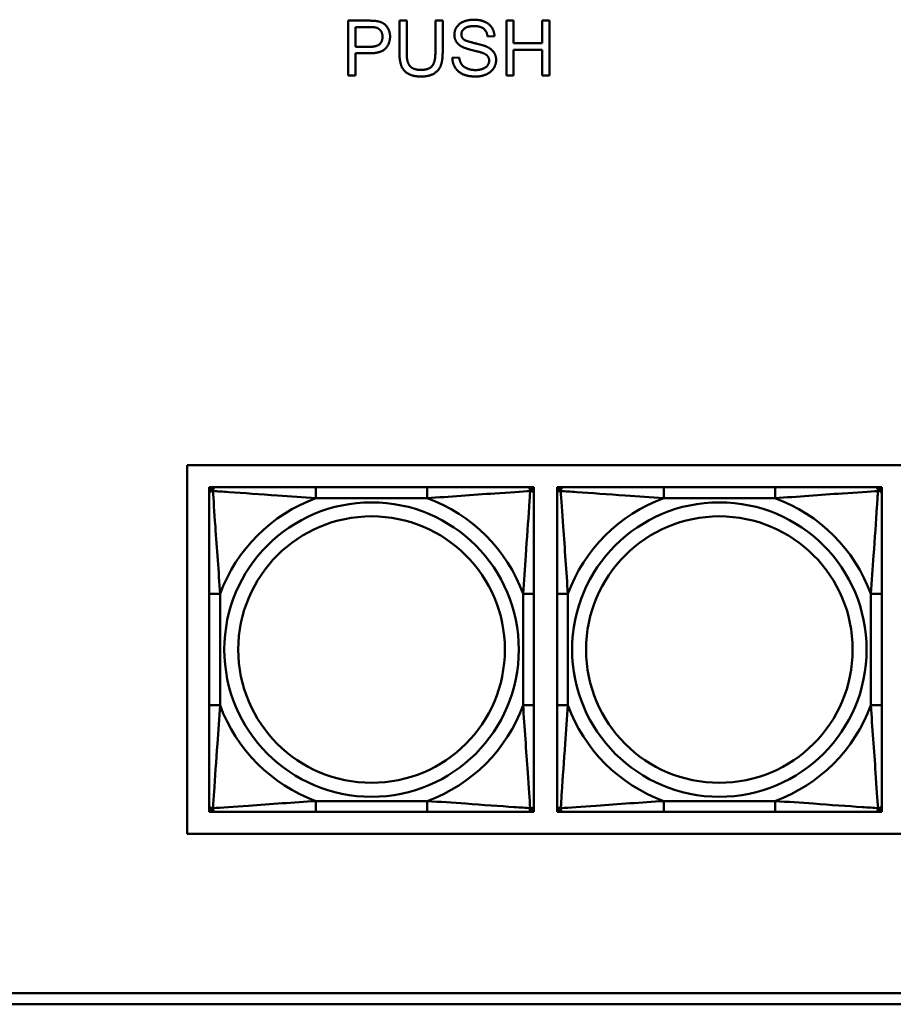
# Model space of a CAD drawing. Header units: inches. Extents: x 9.4 to 55.3, y 0.3 to 33.1.
# Tile 100 of 173: x 28.9 to 30.5, y 14.5 to 16.3. Entities that reach past the tile are written whole.
import ezdxf

# ---------------------------------------------------------------- set-up
doc = ezdxf.new("R2010")
doc.units = ezdxf.units.IN
doc.header["$MEASUREMENT"] = 0
doc.layers.add('Visible Edges(ANSI)', color=7, linetype='Continuous', lineweight=50)
doc.layers.add('Visible Tangent Edges(ANSI)', color=7, linetype='Continuous', lineweight=50)

msp = doc.modelspace()

# ---------------------------------------------------------------- linework, layer by layer
at = {"layer": 'Visible Edges(ANSI)'}
for p, q in [((29.4977, 16.275), (29.5354, 16.275)), ((29.4977, 16.175), (29.4977, 16.275)), ((29.5911, 16.2172), (29.5911, 16.275)), ((29.5911, 16.275), (29.6044, 16.275)), ((29.6044, 16.275), (29.6044, 16.2173)), ((29.6565, 16.2173), (29.6565, 16.275)), ((29.6565, 16.275), (29.6698, 16.275)), ((29.6698, 16.275), (29.6698, 16.2172)), ((29.7856, 16.275), (29.7988, 16.275)), ((29.7856, 16.175), (29.7856, 16.275)), ((29.7988, 16.275), (29.7988, 16.2339)), ((29.8507, 16.2339), (29.8507, 16.275)), ((29.8507, 16.275), (29.8639, 16.275)), ((29.8639, 16.275), (29.8639, 16.175)), ((29.511, 16.2274), (29.511, 16.2632)), ((29.511, 16.2632), (29.5366, 16.2632)), ((29.764, 16.2469), (29.7514, 16.2459)), ((29.7988, 16.2339), (29.8507, 16.2339)), ((29.5368, 16.2274), (29.511, 16.2274)), ((29.5367, 16.2156), (29.511, 16.2156)), ((29.511, 16.2156), (29.511, 16.175)), ((29.8507, 16.2221), (29.7988, 16.2221)), ((29.7988, 16.2221), (29.7988, 16.175)), ((29.8507, 16.175), (29.8507, 16.2221)), ((29.6873, 16.2071), (29.6998, 16.2082)), ((29.511, 16.175), (29.4977, 16.175)), ((29.7988, 16.175), (29.7856, 16.175)), ((29.8639, 16.175), (29.8507, 16.175)), ((29.2051, 14.796), (29.2051, 15.4665)), ((29.2051, 15.4665), (31.7733, 15.4665)), ((29.2452, 15.4262), (29.2511, 15.4262)), ((29.2452, 15.4203), (29.2452, 15.4262)), ((29.2511, 15.4262), (29.257, 15.4262)), ((29.6416, 15.4262), (29.4393, 15.4262)), ((29.824, 15.4262), (29.8299, 15.4262)), ((29.8299, 15.4262), (29.8358, 15.4262)), ((29.8358, 15.4262), (29.8358, 15.4203)), ((29.8778, 15.4262), (29.8837, 15.4262)), ((29.8778, 15.4203), (29.8778, 15.4262)), ((29.8837, 15.4262), (29.8896, 15.4262)), ((30.2742, 15.4262), (30.0719, 15.4262)), ((30.4565, 15.4262), (30.4624, 15.4262)), ((30.4624, 15.4262), (30.4683, 15.4262)), ((30.4683, 15.4262), (30.4683, 15.4203)), ((29.2452, 15.4144), (29.2452, 15.4203)), ((29.8358, 15.4203), (29.8358, 15.4144)), ((29.8778, 15.4144), (29.8778, 15.4203)), ((30.4683, 15.4203), (30.4683, 15.4144)), ((29.2452, 15.2321), (29.2452, 15.0298)), ((29.8358, 15.0298), (29.8358, 15.2321)), ((29.8778, 15.2321), (29.8778, 15.0298)), ((30.4683, 15.0298), (30.4683, 15.2321)), ((29.2452, 14.8415), (29.2452, 14.8474)), ((29.2452, 14.8356), (29.2452, 14.8415)), ((29.2511, 14.8356), (29.2452, 14.8356)), ((29.257, 14.8356), (29.2511, 14.8356)), ((29.4393, 14.8356), (29.6416, 14.8356)), ((29.8299, 14.8356), (29.824, 14.8356)), ((29.8358, 14.8356), (29.8299, 14.8356)), ((29.8358, 14.8474), (29.8358, 14.8415)), ((29.8358, 14.8415), (29.8358, 14.8356)), ((29.8778, 14.8415), (29.8778, 14.8474)), ((29.8778, 14.8356), (29.8778, 14.8415)), ((29.8837, 14.8356), (29.8778, 14.8356)), ((29.8896, 14.8356), (29.8837, 14.8356)), ((30.0719, 14.8356), (30.2742, 14.8356)), ((30.4624, 14.8356), (30.4565, 14.8356)), ((30.4683, 14.8356), (30.4624, 14.8356)), ((30.4683, 14.8474), (30.4683, 14.8415)), ((30.4683, 14.8415), (30.4683, 14.8356)), ((31.7733, 14.796), (29.2051, 14.796)), ((24.3296, 14.5056), (31.7766, 14.5056)), ((31.7766, 14.4856), (24.3296, 14.4856))]:
    msp.add_line(p, q, dxfattribs=at)
for centre, radius, start, end in [((29.2511, 15.4203), 0.00591, 90, 180), ((29.257, 15.4144), 0.0118, 90, 180), ((29.824, 15.4144), 0.0118, 0, 90), ((29.8299, 15.4203), 0.00591, 0, 90), ((29.8837, 15.4203), 0.00591, 90, 180), ((29.8896, 15.4144), 0.0118, 90, 180), ((30.4565, 15.4144), 0.0118, 0, 90), ((30.4624, 15.4203), 0.00591, 0, 90), ((29.257, 14.8474), 0.0118, 180, 270), ((29.2511, 14.8415), 0.00591, 180, 270), ((29.824, 14.8474), 0.0118, 270, 0), ((29.8299, 14.8415), 0.00591, 270, 0), ((29.8896, 14.8474), 0.0118, 180, 270), ((29.8837, 14.8415), 0.00591, 180, 270), ((30.4565, 14.8474), 0.0118, 270, 0), ((30.4624, 14.8415), 0.00591, 270, 0)]:
    msp.add_arc(centre, radius, start, end, dxfattribs=at)
for points in [[(29.5354, 16.275), (29.5454, 16.275), (29.5507, 16.274)], [(29.5507, 16.274), (29.5581, 16.2728), (29.568, 16.2659), (29.5741, 16.2535), (29.5741, 16.246)], [(29.6911, 16.2491), (29.6911, 16.2568), (29.6997, 16.2699), (29.7162, 16.2767), (29.7264, 16.2767)], [(29.7269, 16.2651), (29.7149, 16.2651), (29.7038, 16.2562), (29.7038, 16.2501)], [(29.7264, 16.2767), (29.7375, 16.2767), (29.7545, 16.2696), (29.7637, 16.2556), (29.764, 16.2469)], [(29.7514, 16.2459), (29.7504, 16.2554), (29.7385, 16.2651), (29.7269, 16.2651)], [(29.5366, 16.2632), (29.5456, 16.2632), (29.5489, 16.2623)], [(29.5741, 16.246), (29.5741, 16.2333), (29.5578, 16.2156), (29.5367, 16.2156)], [(29.5604, 16.2456), (29.5604, 16.2369), (29.5497, 16.2274), (29.5368, 16.2274)], [(29.5489, 16.2623), (29.5541, 16.2609), (29.5604, 16.2519), (29.5604, 16.2456)], [(29.7052, 16.2274), (29.6981, 16.2312), (29.6911, 16.2423), (29.6911, 16.2491)], [(29.7038, 16.2501), (29.7038, 16.2446), (29.7077, 16.2411)], [(29.7077, 16.2411), (29.7116, 16.2377), (29.744, 16.2304), (29.75, 16.2276)], [(29.75, 16.2276), (29.7587, 16.2236), (29.767, 16.2113), (29.767, 16.2033)], [(29.6307, 16.1733), (29.6167, 16.1733), (29.5988, 16.183), (29.5911, 16.2014), (29.5911, 16.2172)], [(29.6044, 16.2173), (29.6044, 16.2043), (29.6092, 16.192), (29.621, 16.1853), (29.6296, 16.1853)], [(29.6296, 16.1853), (29.6441, 16.1853), (29.6565, 16.1985), (29.6565, 16.2173)], [(29.6698, 16.2172), (29.6698, 16.2021), (29.663, 16.1844), (29.6452, 16.1733), (29.6307, 16.1733)], [(29.7425, 16.2162), (29.7385, 16.2178), (29.7108, 16.2244), (29.7052, 16.2274)], [(29.7543, 16.2021), (29.7543, 16.2068), (29.7488, 16.2139), (29.7425, 16.2162)], [(29.73, 16.1733), (29.7164, 16.1733), (29.6981, 16.1812), (29.6876, 16.1971), (29.6873, 16.2071)], [(29.6998, 16.2082), (29.7008, 16.2007), (29.7072, 16.1911), (29.7209, 16.1851), (29.7294, 16.1851)], [(29.7294, 16.1851), (29.737, 16.1851), (29.7486, 16.1896), (29.7543, 16.1975), (29.7543, 16.2021)], [(29.767, 16.2033), (29.767, 16.1953), (29.7578, 16.1812), (29.7407, 16.1733), (29.73, 16.1733)]]:
    msp.add_open_spline(points, degree=2, dxfattribs=at)
for points, knots in [([(29.4393, 15.4262), (29.4157, 15.4262), (29.3917, 15.4262), (29.3683, 15.4262), (29.3376, 15.4262), (29.3068, 15.4262), (29.2835, 15.4262), (29.2715, 15.4262), (29.2619, 15.4262), (29.257, 15.4262)], [0.2569537, 0.2569537, 0.2569537, 0.2569537, 0.4371919, 0.4371919, 0.4371919, 0.6739428, 0.6739428, 0.6739428, 0.7963818, 0.7963818, 0.7963818, 0.7963818]), ([(29.824, 15.4262), (29.8182, 15.4262), (29.8057, 15.4262), (29.7905, 15.4262), (29.7671, 15.4262), (29.738, 15.4262), (29.7089, 15.4262), (29.6867, 15.4262), (29.664, 15.4262), (29.6416, 15.4262)], [-0.7968224, -0.7968224, -0.7968224, -0.7968224, -0.6514613, -0.6514613, -0.6514613, -0.427691, -0.427691, -0.427691, -0.2569517, -0.2569517, -0.2569517, -0.2569517]), ([(30.0719, 15.4262), (30.0482, 15.4262), (30.0242, 15.4262), (30.0009, 15.4262), (29.9702, 15.4262), (29.9393, 15.4262), (29.9161, 15.4262), (29.904, 15.4262), (29.8944, 15.4262), (29.8896, 15.4262)], [0.2569537, 0.2569537, 0.2569537, 0.2569537, 0.4371919, 0.4371919, 0.4371919, 0.6739428, 0.6739428, 0.6739428, 0.7963818, 0.7963818, 0.7963818, 0.7963818]), ([(30.4565, 15.4262), (30.4508, 15.4262), (30.4383, 15.4262), (30.4231, 15.4262), (30.3996, 15.4262), (30.3705, 15.4262), (30.3414, 15.4262), (30.3192, 15.4262), (30.2966, 15.4262), (30.2742, 15.4262)], [-0.7968224, -0.7968224, -0.7968224, -0.7968224, -0.6514613, -0.6514613, -0.6514613, -0.427691, -0.427691, -0.427691, -0.2569517, -0.2569517, -0.2569517, -0.2569517]), ([(29.2452, 15.4144), (29.2452, 15.4086), (29.2452, 15.3962), (29.2452, 15.3809), (29.2452, 15.3575), (29.2452, 15.3284), (29.2452, 15.2993), (29.2452, 15.2771), (29.2452, 15.2545), (29.2452, 15.2321)], [-0.7968224, -0.7968224, -0.7968224, -0.7968224, -0.6514613, -0.6514613, -0.6514613, -0.427691, -0.427691, -0.427691, -0.2569517, -0.2569517, -0.2569517, -0.2569517]), ([(29.8358, 15.2321), (29.8358, 15.2557), (29.8358, 15.2797), (29.8358, 15.3031), (29.8358, 15.3338), (29.8358, 15.3646), (29.8358, 15.3879), (29.8358, 15.3999), (29.8358, 15.4095), (29.8358, 15.4144)], [0.2569537, 0.2569537, 0.2569537, 0.2569537, 0.4371919, 0.4371919, 0.4371919, 0.6739428, 0.6739428, 0.6739428, 0.7963818, 0.7963818, 0.7963818, 0.7963818]), ([(29.8778, 15.4144), (29.8778, 15.4086), (29.8778, 15.3962), (29.8778, 15.3809), (29.8778, 15.3575), (29.8778, 15.3284), (29.8778, 15.2993), (29.8778, 15.2771), (29.8778, 15.2545), (29.8778, 15.2321)], [-0.7968224, -0.7968224, -0.7968224, -0.7968224, -0.6514613, -0.6514613, -0.6514613, -0.427691, -0.427691, -0.427691, -0.2569517, -0.2569517, -0.2569517, -0.2569517]), ([(30.4683, 15.2321), (30.4683, 15.2557), (30.4683, 15.2797), (30.4683, 15.3031), (30.4683, 15.3338), (30.4683, 15.3646), (30.4683, 15.3879), (30.4683, 15.3999), (30.4683, 15.4095), (30.4683, 15.4144)], [0.2569537, 0.2569537, 0.2569537, 0.2569537, 0.4371919, 0.4371919, 0.4371919, 0.6739428, 0.6739428, 0.6739428, 0.7963818, 0.7963818, 0.7963818, 0.7963818]), ([(29.2452, 15.0298), (29.2452, 15.0061), (29.2452, 14.9821), (29.2452, 14.9587), (29.2452, 14.9281), (29.2452, 14.8972), (29.2452, 14.8739), (29.2452, 14.8619), (29.2452, 14.8523), (29.2452, 14.8474)], [0.2569537, 0.2569537, 0.2569537, 0.2569537, 0.4371919, 0.4371919, 0.4371919, 0.6739428, 0.6739428, 0.6739428, 0.7963818, 0.7963818, 0.7963818, 0.7963818]), ([(29.8358, 14.8474), (29.8358, 14.8532), (29.8358, 14.8657), (29.8358, 14.8809), (29.8358, 14.9043), (29.8358, 14.9334), (29.8358, 14.9625), (29.8358, 14.9847), (29.8358, 15.0074), (29.8358, 15.0298)], [-0.7968224, -0.7968224, -0.7968224, -0.7968224, -0.6514613, -0.6514613, -0.6514613, -0.427691, -0.427691, -0.427691, -0.2569517, -0.2569517, -0.2569517, -0.2569517]), ([(29.8778, 15.0298), (29.8778, 15.0061), (29.8778, 14.9821), (29.8778, 14.9587), (29.8778, 14.9281), (29.8778, 14.8972), (29.8778, 14.8739), (29.8778, 14.8619), (29.8778, 14.8523), (29.8778, 14.8474)], [0.2569537, 0.2569537, 0.2569537, 0.2569537, 0.4371919, 0.4371919, 0.4371919, 0.6739428, 0.6739428, 0.6739428, 0.7963818, 0.7963818, 0.7963818, 0.7963818]), ([(30.4683, 14.8474), (30.4683, 14.8532), (30.4683, 14.8657), (30.4683, 14.8809), (30.4683, 14.9043), (30.4683, 14.9334), (30.4683, 14.9625), (30.4683, 14.9847), (30.4683, 15.0074), (30.4683, 15.0298)], [-0.7968224, -0.7968224, -0.7968224, -0.7968224, -0.6514613, -0.6514613, -0.6514613, -0.427691, -0.427691, -0.427691, -0.2569517, -0.2569517, -0.2569517, -0.2569517]), ([(29.257, 14.8356), (29.2628, 14.8356), (29.2752, 14.8356), (29.2905, 14.8356), (29.3139, 14.8356), (29.343, 14.8356), (29.3721, 14.8356), (29.3943, 14.8356), (29.4169, 14.8356), (29.4393, 14.8356)], [-0.7968224, -0.7968224, -0.7968224, -0.7968224, -0.6514613, -0.6514613, -0.6514613, -0.427691, -0.427691, -0.427691, -0.2569517, -0.2569517, -0.2569517, -0.2569517]), ([(29.6416, 14.8356), (29.6653, 14.8356), (29.6893, 14.8356), (29.7126, 14.8356), (29.7433, 14.8356), (29.7742, 14.8356), (29.7974, 14.8356), (29.8095, 14.8356), (29.8191, 14.8356), (29.824, 14.8356)], [0.2569537, 0.2569537, 0.2569537, 0.2569537, 0.4371919, 0.4371919, 0.4371919, 0.6739428, 0.6739428, 0.6739428, 0.7963818, 0.7963818, 0.7963818, 0.7963818]), ([(29.8896, 14.8356), (29.8953, 14.8356), (29.9078, 14.8356), (29.923, 14.8356), (29.9464, 14.8356), (29.9756, 14.8356), (30.0046, 14.8356), (30.0268, 14.8356), (30.0495, 14.8356), (30.0719, 14.8356)], [-0.7968224, -0.7968224, -0.7968224, -0.7968224, -0.6514613, -0.6514613, -0.6514613, -0.427691, -0.427691, -0.427691, -0.2569517, -0.2569517, -0.2569517, -0.2569517]), ([(30.2742, 14.8356), (30.2978, 14.8356), (30.3218, 14.8356), (30.3452, 14.8356), (30.3759, 14.8356), (30.4067, 14.8356), (30.43, 14.8356), (30.442, 14.8356), (30.4516, 14.8356), (30.4565, 14.8356)], [0.2569537, 0.2569537, 0.2569537, 0.2569537, 0.4371919, 0.4371919, 0.4371919, 0.6739428, 0.6739428, 0.6739428, 0.7963818, 0.7963818, 0.7963818, 0.7963818])]:
    msp.add_open_spline(points, degree=3, knots=knots, dxfattribs=at)
at = {"layer": 'Visible Tangent Edges(ANSI)'}
for p, q in [((29.4393, 15.4262), (29.4393, 15.4065)), ((29.6416, 15.4262), (29.6416, 15.4065)), ((30.0719, 15.4262), (30.0719, 15.4065)), ((30.2742, 15.4262), (30.2742, 15.4065)), ((29.4393, 15.4065), (29.6416, 15.4065)), ((30.0719, 15.4065), (30.2742, 15.4065)), ((29.2452, 15.2321), (29.2649, 15.2321)), ((29.2649, 15.0298), (29.2649, 15.2321)), ((29.8161, 15.2321), (29.8161, 15.0298)), ((29.8358, 15.2321), (29.8161, 15.2321)), ((29.8778, 15.2321), (29.8974, 15.2321)), ((29.8974, 15.0298), (29.8974, 15.2321)), ((30.4486, 15.2321), (30.4486, 15.0298)), ((30.4683, 15.2321), (30.4486, 15.2321)), ((29.2452, 15.0298), (29.2649, 15.0298)), ((29.8358, 15.0298), (29.8161, 15.0298)), ((29.8778, 15.0298), (29.8974, 15.0298)), ((30.4683, 15.0298), (30.4486, 15.0298)), ((29.6416, 14.8553), (29.4393, 14.8553)), ((29.4393, 14.8356), (29.4393, 14.8553)), ((29.6416, 14.8356), (29.6416, 14.8553)), ((30.2742, 14.8553), (30.0719, 14.8553)), ((30.0719, 14.8356), (30.0719, 14.8553)), ((30.2742, 14.8356), (30.2742, 14.8553))]:
    msp.add_line(p, q, dxfattribs=at)
for centre, radius in [((29.5405, 15.1309), 0.2678), ((30.173, 15.1309), 0.2678), ((29.5405, 15.1309), 0.2424), ((30.173, 15.1309), 0.2424)]:
    msp.add_circle(centre, radius, dxfattribs=at)
for centre, start, end in [((29.5405, 15.1309), 110.1547, 159.8453), ((29.5405, 15.1309), 20.1547, 69.8453), ((30.173, 15.1309), 110.1547, 159.8453), ((30.173, 15.1309), 20.1547, 69.8453), ((29.5405, 15.1309), 200.1547, 249.8453), ((29.5405, 15.1309), 290.1547, 339.8453), ((30.173, 15.1309), 200.1547, 249.8453), ((30.173, 15.1309), 290.1547, 339.8453)]:
    msp.add_arc(centre, 0.2936, start, end, dxfattribs=at)
for points, knots in [([(29.2521, 15.4193), (29.252, 15.4202), (29.2521, 15.4209), (29.2523, 15.4224), (29.2525, 15.423), (29.253, 15.424), (29.2532, 15.4243), (29.2535, 15.4247), (29.2536, 15.4248), (29.2539, 15.4251), (29.2541, 15.4253), (29.2547, 15.4257), (29.2551, 15.4259), (29.256, 15.4261), (29.2565, 15.4262), (29.257, 15.4262)], [-0.00023197, -0.00023197, -0.00023197, -0.00023197, 0.00913095, 0.00913095, 0.01983142, 0.01983142, 0.02651922, 0.02651922, 0.02986312, 0.02986312, 0.03521335, 0.03521335, 0.04377373, 0.04377373, 0.0532704, 0.0532704, 0.0532704, 0.0532704]), ([(29.824, 15.4262), (29.8245, 15.4262), (29.825, 15.4261), (29.8259, 15.4259), (29.8263, 15.4257), (29.8268, 15.4253), (29.827, 15.4251), (29.8274, 15.4248), (29.8275, 15.4247), (29.8278, 15.4243), (29.828, 15.424), (29.8284, 15.423), (29.8286, 15.4224), (29.8289, 15.4209), (29.8289, 15.4202), (29.8289, 15.4193)], [-0.0532704, -0.0532704, -0.0532704, -0.0532704, -0.04377373, -0.04377373, -0.03521335, -0.03521335, -0.02986312, -0.02986312, -0.02651922, -0.02651922, -0.01983142, -0.01983142, -0.00913095, -0.00913095, 0.00023197, 0.00023197, 0.00023197, 0.00023197]), ([(29.8846, 15.4193), (29.8846, 15.4202), (29.8846, 15.4209), (29.8849, 15.4224), (29.8851, 15.423), (29.8855, 15.424), (29.8857, 15.4243), (29.886, 15.4247), (29.8862, 15.4248), (29.8865, 15.4251), (29.8867, 15.4253), (29.8873, 15.4257), (29.8876, 15.4259), (29.8885, 15.4261), (29.889, 15.4262), (29.8896, 15.4262)], [-0.00023197, -0.00023197, -0.00023197, -0.00023197, 0.00913095, 0.00913095, 0.01983142, 0.01983142, 0.02651922, 0.02651922, 0.02986312, 0.02986312, 0.03521335, 0.03521335, 0.04377373, 0.04377373, 0.0532704, 0.0532704, 0.0532704, 0.0532704]), ([(30.4565, 15.4262), (30.457, 15.4262), (30.4575, 15.4261), (30.4584, 15.4259), (30.4588, 15.4257), (30.4594, 15.4253), (30.4596, 15.4251), (30.4599, 15.4248), (30.46, 15.4247), (30.4604, 15.4243), (30.4606, 15.424), (30.461, 15.423), (30.4612, 15.4224), (30.4614, 15.4209), (30.4615, 15.4202), (30.4615, 15.4193)], [-0.0532704, -0.0532704, -0.0532704, -0.0532704, -0.04377373, -0.04377373, -0.03521335, -0.03521335, -0.02986312, -0.02986312, -0.02651922, -0.02651922, -0.01983142, -0.01983142, -0.00913095, -0.00913095, 0.00023197, 0.00023197, 0.00023197, 0.00023197]), ([(29.2452, 15.4144), (29.2452, 15.4149), (29.2453, 15.4154), (29.2455, 15.4163), (29.2457, 15.4167), (29.2461, 15.4173), (29.2463, 15.4175), (29.2466, 15.4178), (29.2467, 15.4179), (29.2471, 15.4182), (29.2474, 15.4184), (29.2484, 15.4189), (29.249, 15.4191), (29.2505, 15.4193), (29.2512, 15.4194), (29.2521, 15.4193)], [-0.0532704, -0.0532704, -0.0532704, -0.0532704, -0.04377373, -0.04377373, -0.03521335, -0.03521335, -0.02986312, -0.02986312, -0.02651922, -0.02651922, -0.01983142, -0.01983142, -0.00913095, -0.00913095, 0.00023197, 0.00023197, 0.00023197, 0.00023197]), ([(29.2521, 15.4193), (29.2597, 15.4188), (29.2697, 15.4182), (29.3068, 15.4157), (29.3385, 15.4134), (29.3927, 15.4095), (29.416, 15.4079), (29.4393, 15.4065)], [-0.7478145, -0.7478145, -0.7478145, -0.7478145, -0.6493253, -0.6493253, -0.427691, -0.427691, -0.2569537, -0.2569537, -0.2569537, -0.2569537]), ([(29.2649, 15.2321), (29.2625, 15.2725), (29.2592, 15.3149), (29.2546, 15.3806), (29.253, 15.405), (29.2521, 15.4193)], [0.2569517, 0.2569517, 0.2569517, 0.2569517, 0.5559983, 0.5559983, 0.7482818, 0.7482818, 0.7482818, 0.7482818]), ([(29.6416, 15.4065), (29.6821, 15.4089), (29.7245, 15.4122), (29.7901, 15.4168), (29.8146, 15.4184), (29.8289, 15.4193)], [0.2569517, 0.2569517, 0.2569517, 0.2569517, 0.5559983, 0.5559983, 0.7482818, 0.7482818, 0.7482818, 0.7482818]), ([(29.8289, 15.4193), (29.8284, 15.4117), (29.8278, 15.4017), (29.8253, 15.3646), (29.823, 15.3329), (29.8191, 15.2787), (29.8175, 15.2554), (29.8161, 15.2321)], [-0.7478145, -0.7478145, -0.7478145, -0.7478145, -0.6493253, -0.6493253, -0.427691, -0.427691, -0.2569537, -0.2569537, -0.2569537, -0.2569537]), ([(29.8289, 15.4193), (29.8297, 15.4194), (29.8305, 15.4193), (29.8319, 15.4191), (29.8326, 15.4189), (29.8335, 15.4184), (29.8338, 15.4182), (29.8343, 15.4179), (29.8344, 15.4178), (29.8347, 15.4175), (29.8349, 15.4173), (29.8353, 15.4167), (29.8354, 15.4163), (29.8357, 15.4154), (29.8358, 15.4149), (29.8358, 15.4144)], [-0.00023197, -0.00023197, -0.00023197, -0.00023197, 0.00913095, 0.00913095, 0.01983142, 0.01983142, 0.02651922, 0.02651922, 0.02986312, 0.02986312, 0.03521335, 0.03521335, 0.04377373, 0.04377373, 0.0532704, 0.0532704, 0.0532704, 0.0532704]), ([(29.8778, 15.4144), (29.8778, 15.4149), (29.8778, 15.4154), (29.8781, 15.4163), (29.8783, 15.4167), (29.8786, 15.4173), (29.8788, 15.4175), (29.8791, 15.4178), (29.8793, 15.4179), (29.8797, 15.4182), (29.88, 15.4184), (29.8809, 15.4189), (29.8816, 15.4191), (29.883, 15.4193), (29.8838, 15.4194), (29.8846, 15.4193)], [-0.0532704, -0.0532704, -0.0532704, -0.0532704, -0.04377373, -0.04377373, -0.03521335, -0.03521335, -0.02986312, -0.02986312, -0.02651922, -0.02651922, -0.01983142, -0.01983142, -0.00913095, -0.00913095, 0.00023197, 0.00023197, 0.00023197, 0.00023197]), ([(29.8846, 15.4193), (29.8923, 15.4188), (29.9023, 15.4182), (29.9393, 15.4157), (29.971, 15.4134), (30.0253, 15.4095), (30.0485, 15.4079), (30.0719, 15.4065)], [-0.7478145, -0.7478145, -0.7478145, -0.7478145, -0.6493253, -0.6493253, -0.427691, -0.427691, -0.2569537, -0.2569537, -0.2569537, -0.2569537]), ([(29.8974, 15.2321), (29.895, 15.2725), (29.8918, 15.3149), (29.8871, 15.3806), (29.8855, 15.405), (29.8846, 15.4193)], [0.2569517, 0.2569517, 0.2569517, 0.2569517, 0.5559983, 0.5559983, 0.7482818, 0.7482818, 0.7482818, 0.7482818]), ([(30.2742, 15.4065), (30.3147, 15.4089), (30.357, 15.4122), (30.4227, 15.4168), (30.4471, 15.4184), (30.4615, 15.4193)], [0.2569517, 0.2569517, 0.2569517, 0.2569517, 0.5559983, 0.5559983, 0.7482818, 0.7482818, 0.7482818, 0.7482818]), ([(30.4615, 15.4193), (30.461, 15.4117), (30.4603, 15.4017), (30.4578, 15.3646), (30.4556, 15.3329), (30.4517, 15.2787), (30.45, 15.2554), (30.4486, 15.2321)], [-0.7478145, -0.7478145, -0.7478145, -0.7478145, -0.6493253, -0.6493253, -0.427691, -0.427691, -0.2569537, -0.2569537, -0.2569537, -0.2569537]), ([(30.4615, 15.4193), (30.4623, 15.4194), (30.4631, 15.4193), (30.4645, 15.4191), (30.4652, 15.4189), (30.4661, 15.4184), (30.4664, 15.4182), (30.4668, 15.4179), (30.4669, 15.4178), (30.4673, 15.4175), (30.4674, 15.4173), (30.4678, 15.4167), (30.468, 15.4163), (30.4682, 15.4154), (30.4683, 15.4149), (30.4683, 15.4144)], [-0.00023197, -0.00023197, -0.00023197, -0.00023197, 0.00913095, 0.00913095, 0.01983142, 0.01983142, 0.02651922, 0.02651922, 0.02986312, 0.02986312, 0.03521335, 0.03521335, 0.04377373, 0.04377373, 0.0532704, 0.0532704, 0.0532704, 0.0532704]), ([(29.2521, 14.8425), (29.2526, 14.8501), (29.2532, 14.8602), (29.2557, 14.8972), (29.258, 14.9289), (29.2619, 14.9832), (29.2635, 15.0064), (29.2649, 15.0298)], [-0.7478145, -0.7478145, -0.7478145, -0.7478145, -0.6493253, -0.6493253, -0.427691, -0.427691, -0.2569537, -0.2569537, -0.2569537, -0.2569537]), ([(29.8161, 15.0298), (29.8185, 14.9893), (29.8218, 14.9469), (29.8264, 14.8813), (29.828, 14.8568), (29.8289, 14.8425)], [0.2569517, 0.2569517, 0.2569517, 0.2569517, 0.5559983, 0.5559983, 0.7482818, 0.7482818, 0.7482818, 0.7482818]), ([(29.8846, 14.8425), (29.8851, 14.8501), (29.8857, 14.8602), (29.8882, 14.8972), (29.8905, 14.9289), (29.8944, 14.9832), (29.896, 15.0064), (29.8974, 15.0298)], [-0.7478145, -0.7478145, -0.7478145, -0.7478145, -0.6493253, -0.6493253, -0.427691, -0.427691, -0.2569537, -0.2569537, -0.2569537, -0.2569537]), ([(30.4486, 15.0298), (30.451, 14.9893), (30.4543, 14.9469), (30.4589, 14.8813), (30.4605, 14.8568), (30.4615, 14.8425)], [0.2569517, 0.2569517, 0.2569517, 0.2569517, 0.5559983, 0.5559983, 0.7482818, 0.7482818, 0.7482818, 0.7482818]), ([(29.4393, 14.8553), (29.3989, 14.8529), (29.3565, 14.8496), (29.2908, 14.845), (29.2664, 14.8434), (29.2521, 14.8425)], [0.2569517, 0.2569517, 0.2569517, 0.2569517, 0.5559983, 0.5559983, 0.7482818, 0.7482818, 0.7482818, 0.7482818]), ([(29.8289, 14.8425), (29.8213, 14.843), (29.8112, 14.8436), (29.7742, 14.8461), (29.7425, 14.8484), (29.6882, 14.8523), (29.665, 14.8539), (29.6416, 14.8553)], [-0.7478145, -0.7478145, -0.7478145, -0.7478145, -0.6493253, -0.6493253, -0.427691, -0.427691, -0.2569537, -0.2569537, -0.2569537, -0.2569537]), ([(30.0719, 14.8553), (30.0314, 14.8529), (29.989, 14.8496), (29.9234, 14.845), (29.899, 14.8434), (29.8846, 14.8425)], [0.2569517, 0.2569517, 0.2569517, 0.2569517, 0.5559983, 0.5559983, 0.7482818, 0.7482818, 0.7482818, 0.7482818]), ([(30.4615, 14.8425), (30.4538, 14.843), (30.4438, 14.8436), (30.4068, 14.8461), (30.375, 14.8484), (30.3208, 14.8523), (30.2976, 14.8539), (30.2742, 14.8553)], [-0.7478145, -0.7478145, -0.7478145, -0.7478145, -0.6493253, -0.6493253, -0.427691, -0.427691, -0.2569537, -0.2569537, -0.2569537, -0.2569537]), ([(29.2521, 14.8425), (29.2512, 14.8425), (29.2505, 14.8425), (29.249, 14.8428), (29.2484, 14.843), (29.2474, 14.8434), (29.2471, 14.8436), (29.2467, 14.8439), (29.2466, 14.844), (29.2463, 14.8443), (29.2461, 14.8446), (29.2457, 14.8451), (29.2455, 14.8455), (29.2453, 14.8464), (29.2452, 14.8469), (29.2452, 14.8474)], [-0.00023197, -0.00023197, -0.00023197, -0.00023197, 0.00913095, 0.00913095, 0.01983142, 0.01983142, 0.02651922, 0.02651922, 0.02986312, 0.02986312, 0.03521335, 0.03521335, 0.04377373, 0.04377373, 0.0532704, 0.0532704, 0.0532704, 0.0532704]), ([(29.257, 14.8356), (29.2565, 14.8356), (29.256, 14.8357), (29.2551, 14.836), (29.2547, 14.8361), (29.2541, 14.8365), (29.2539, 14.8367), (29.2536, 14.837), (29.2535, 14.8371), (29.2532, 14.8375), (29.253, 14.8379), (29.2525, 14.8388), (29.2523, 14.8394), (29.2521, 14.8409), (29.252, 14.8416), (29.2521, 14.8425)], [-0.0532704, -0.0532704, -0.0532704, -0.0532704, -0.04377373, -0.04377373, -0.03521335, -0.03521335, -0.02986312, -0.02986312, -0.02651922, -0.02651922, -0.01983142, -0.01983142, -0.00913095, -0.00913095, 0.00023197, 0.00023197, 0.00023197, 0.00023197]), ([(29.8289, 14.8425), (29.8289, 14.8416), (29.8289, 14.8409), (29.8286, 14.8394), (29.8284, 14.8388), (29.828, 14.8379), (29.8278, 14.8375), (29.8275, 14.8371), (29.8274, 14.837), (29.827, 14.8367), (29.8268, 14.8365), (29.8263, 14.8361), (29.8259, 14.836), (29.825, 14.8357), (29.8245, 14.8356), (29.824, 14.8356)], [-0.00023197, -0.00023197, -0.00023197, -0.00023197, 0.00913095, 0.00913095, 0.01983142, 0.01983142, 0.02651922, 0.02651922, 0.02986312, 0.02986312, 0.03521335, 0.03521335, 0.04377373, 0.04377373, 0.0532704, 0.0532704, 0.0532704, 0.0532704]), ([(29.8358, 14.8474), (29.8358, 14.8469), (29.8357, 14.8464), (29.8354, 14.8455), (29.8353, 14.8451), (29.8349, 14.8446), (29.8347, 14.8443), (29.8344, 14.844), (29.8343, 14.8439), (29.8338, 14.8436), (29.8335, 14.8434), (29.8326, 14.843), (29.8319, 14.8428), (29.8305, 14.8425), (29.8297, 14.8425), (29.8289, 14.8425)], [-0.0532704, -0.0532704, -0.0532704, -0.0532704, -0.04377373, -0.04377373, -0.03521335, -0.03521335, -0.02986312, -0.02986312, -0.02651922, -0.02651922, -0.01983142, -0.01983142, -0.00913095, -0.00913095, 0.00023197, 0.00023197, 0.00023197, 0.00023197]), ([(29.8846, 14.8425), (29.8838, 14.8425), (29.883, 14.8425), (29.8816, 14.8428), (29.8809, 14.843), (29.88, 14.8434), (29.8797, 14.8436), (29.8793, 14.8439), (29.8791, 14.844), (29.8788, 14.8443), (29.8786, 14.8446), (29.8783, 14.8451), (29.8781, 14.8455), (29.8778, 14.8464), (29.8778, 14.8469), (29.8778, 14.8474)], [-0.00023197, -0.00023197, -0.00023197, -0.00023197, 0.00913095, 0.00913095, 0.01983142, 0.01983142, 0.02651922, 0.02651922, 0.02986312, 0.02986312, 0.03521335, 0.03521335, 0.04377373, 0.04377373, 0.0532704, 0.0532704, 0.0532704, 0.0532704]), ([(29.8896, 14.8356), (29.889, 14.8356), (29.8885, 14.8357), (29.8876, 14.836), (29.8873, 14.8361), (29.8867, 14.8365), (29.8865, 14.8367), (29.8862, 14.837), (29.886, 14.8371), (29.8857, 14.8375), (29.8855, 14.8379), (29.8851, 14.8388), (29.8849, 14.8394), (29.8846, 14.8409), (29.8846, 14.8416), (29.8846, 14.8425)], [-0.0532704, -0.0532704, -0.0532704, -0.0532704, -0.04377373, -0.04377373, -0.03521335, -0.03521335, -0.02986312, -0.02986312, -0.02651922, -0.02651922, -0.01983142, -0.01983142, -0.00913095, -0.00913095, 0.00023197, 0.00023197, 0.00023197, 0.00023197]), ([(30.4615, 14.8425), (30.4615, 14.8416), (30.4614, 14.8409), (30.4612, 14.8394), (30.461, 14.8388), (30.4606, 14.8379), (30.4604, 14.8375), (30.46, 14.8371), (30.4599, 14.837), (30.4596, 14.8367), (30.4594, 14.8365), (30.4588, 14.8361), (30.4584, 14.836), (30.4575, 14.8357), (30.457, 14.8356), (30.4565, 14.8356)], [-0.00023197, -0.00023197, -0.00023197, -0.00023197, 0.00913095, 0.00913095, 0.01983142, 0.01983142, 0.02651922, 0.02651922, 0.02986312, 0.02986312, 0.03521335, 0.03521335, 0.04377373, 0.04377373, 0.0532704, 0.0532704, 0.0532704, 0.0532704]), ([(30.4683, 14.8474), (30.4683, 14.8469), (30.4682, 14.8464), (30.468, 14.8455), (30.4678, 14.8451), (30.4674, 14.8446), (30.4673, 14.8443), (30.4669, 14.844), (30.4668, 14.8439), (30.4664, 14.8436), (30.4661, 14.8434), (30.4652, 14.843), (30.4645, 14.8428), (30.4631, 14.8425), (30.4623, 14.8425), (30.4615, 14.8425)], [-0.0532704, -0.0532704, -0.0532704, -0.0532704, -0.04377373, -0.04377373, -0.03521335, -0.03521335, -0.02986312, -0.02986312, -0.02651922, -0.02651922, -0.01983142, -0.01983142, -0.00913095, -0.00913095, 0.00023197, 0.00023197, 0.00023197, 0.00023197])]:
    msp.add_open_spline(points, degree=3, knots=knots, dxfattribs=at)

doc.saveas('drawing.dxf')
